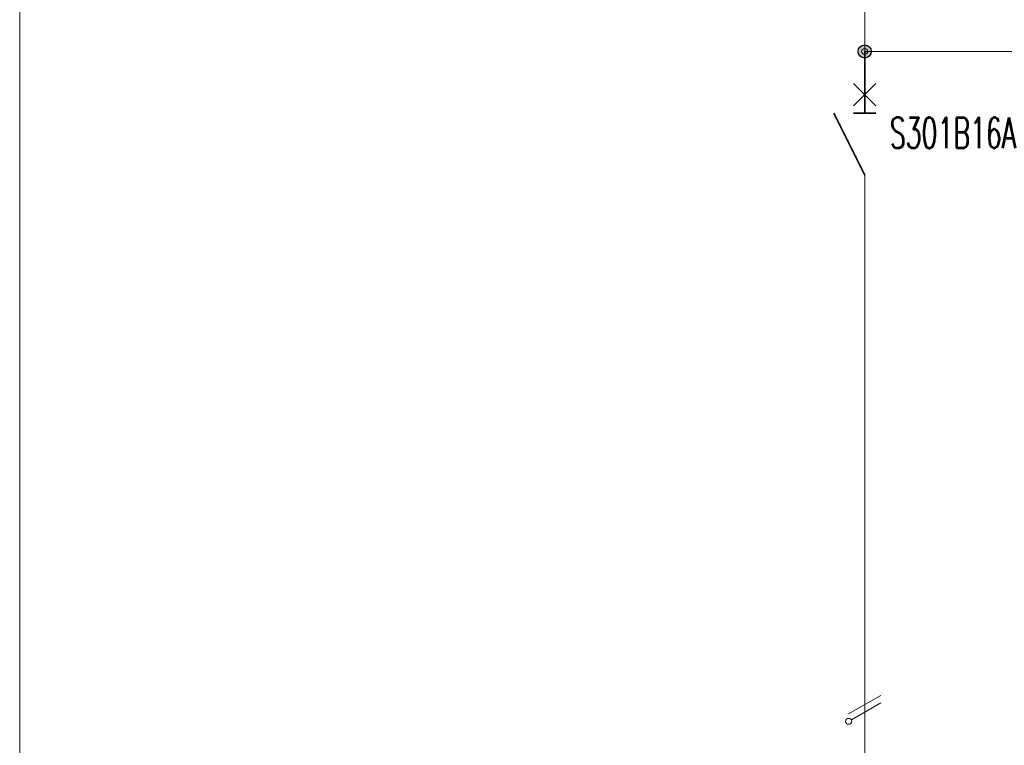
# Model space of a CAD drawing. Header units: millimetres. Extents: x -84458 to 77911, y -55868 to -29230.
# Tile 92 of 103: x 75210 to 76007, y -32525 to -31937. Entities that reach past the tile are written whole.
import ezdxf

# ---------------------------------------------------------------- set-up
doc = ezdxf.new("R2010")
doc.units = ezdxf.units.MM
doc.linetypes.add('SOLID', pattern=[0])
doc.layers.add('1', color=7, linetype='SOLID')
doc.layers.add('CIENKA', color=7, linetype='Continuous', lineweight=20)
doc.layers.add('obwód gniazd', color=1, linetype='Continuous', lineweight=25)
doc.styles.add('SIMPLEX', font='SIMPLEX.shx', dxfattribs={"width": 0.6, "height": 25})

msp = doc.modelspace()

# ---------------------------------------------------------------- hatches: boundary and pattern name
at = {"layer": 'obwód gniazd'}
msp.add_hatch(color=256, dxfattribs=at).paths.add_polyline_path([(75888.53, -31963.15, 1), (75899.15, -31963.15, 1)])

# ---------------------------------------------------------------- linework, layer by layer
at = {"layer": '1', "lineweight": 35}
for p, q in [((75893.84, -31963.15), (75893.84, -32013.15)), ((75902.84, -32007.15), (75884.84, -31989.15)), ((75884.84, -32007.15), (75902.84, -31989.15)), ((75893.84, -32063.15), (75868.84, -32013.15)), ((75902.84, -32013.15), (75884.84, -32013.15))]:
    msp.add_line(p, q, dxfattribs=at)
at = {"layer": '1', "lineweight": 15}
for p, q in [((75894.14, -31963.15), (76893.84, -31963.15)), ((75893.84, -32063.15), (75893.84, -32088.65)), ((75880.84, -32499.15), (75906.84, -32484.15)), ((75883.04, -32503.95), (75906.84, -32490.15))]:
    msp.add_line(p, q, dxfattribs=at)
for centre in [(75893.84, -31963.15), (75880.89, -32505.15)]:
    msp.add_ellipse(centre, major_axis=(2.45, 0), ratio=0.979592, start_param=0, end_param=6.283184, dxfattribs=at)
at = {"layer": 'CIENKA'}
for p, q in [((75893.84, -31886.74), (75893.84, -31963.15)), ((75893.84, -32088.65), (75893.84, -32256.81)), ((75893.84, -32256.81), (75893.84, -32585.4))]:
    msp.add_line(p, q, dxfattribs=at)
msp.add_lwpolyline([(75209.74, -34060.64), (77209.74, -34060.64), (77209.74, -31190.64), (75209.74, -31190.64)], close=True, dxfattribs=at)
at = {"layer": 'obwód gniazd'}
msp.add_circle((75893.84, -31963.15), 5.31, dxfattribs=at)

# ---------------------------------------------------------------- texts
at = {"layer": '1', "style": 'SIMPLEX', "width": 0.6}
msp.add_text('S301B16A', height=25, dxfattribs=at).set_placement((75914.15, -32041.54))

doc.saveas('drawing.dxf')
